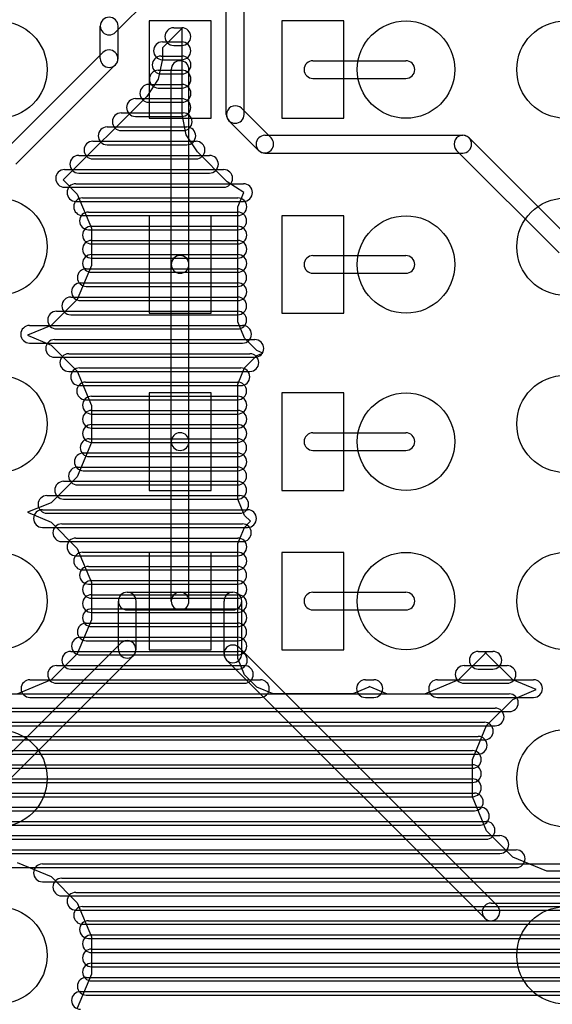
# Model space of a CAD drawing. Extents: x 4625 to 28175, y 45595 to 78045.
# Tile 25 of 28: x 19420 to 22426, y 68794 to 74352. Entities that reach past the tile are written whole.
import ezdxf

# ---------------------------------------------------------------- set-up
doc = ezdxf.new("R2010")
doc.units = 0
doc.layers.add('BLACK', color=1, linetype='CONTINUOUS')

msp = doc.modelspace()

# ---------------------------------------------------------------- linework, layer by layer
at = {"layer": 'BLACK'}
for p, q in [((20276, 74596), (19961, 74281)), ((20586, 73817), (20586, 74441)), ((20686, 73817), (20686, 74441)), ((19875, 74132), (19875, 74316)), ((19975, 74132), (19975, 74316)), ((20150, 74345), (20150, 73795)), ((20500, 74345), (20150, 74345)), ((20500, 73795), (20500, 74345)), ((20900, 74345), (20900, 73795)), ((21250, 74345), (20900, 74345)), ((21250, 73795), (21250, 74345)), ((20336, 74303), (20225, 74192)), ((20289, 74306), (20335, 74306)), ((20289, 74306), (20335, 74306)), ((20289, 74306), (20335, 74306)), ((20336, 73817), (20336, 74303)), ((20225, 74226), (20335, 74226)), ((20225, 74226), (20335, 74226)), ((20225, 74226), (20335, 74226)), ((20289, 74206), (20335, 74206)), ((20289, 74206), (20335, 74206)), ((20289, 74206), (20335, 74206)), ((19889, 74166), (19329, 73606)), ((20218, 74146), (20336, 74146)), ((20218, 74146), (20336, 74146)), ((20218, 74146), (20336, 74146)), ((20225, 74192), (20225, 74131)), ((19959, 74096), (19399, 73536)), ((20225, 74131), (20202, 74016)), ((20225, 74126), (20335, 74126)), ((20225, 74126), (20335, 74126)), ((20225, 74126), (20335, 74126)), ((21075, 74120), (21599, 74120)), ((20202, 74066), (20336, 74066)), ((20202, 74066), (20336, 74066)), ((20202, 74066), (20336, 74066)), ((20218, 74046), (20336, 74046)), ((20218, 74046), (20336, 74046)), ((20218, 74046), (20336, 74046)), ((20275, 72970), (20275, 74070)), ((20375, 72970), (20375, 74070)), ((20202, 74016), (20137, 73919)), ((20148, 73986), (20336, 73986)), ((20148, 73986), (20336, 73986)), ((20148, 73986), (20336, 73986)), ((21075, 74020), (21599, 74020)), ((20137, 73919), (19665, 73448)), ((20202, 73966), (20336, 73966)), ((20202, 73966), (20336, 73966)), ((20202, 73966), (20336, 73966)), ((20073, 73906), (20335, 73906)), ((20073, 73906), (20335, 73906)), ((20073, 73906), (20335, 73906)), ((20148, 73886), (20336, 73886)), ((20148, 73886), (20336, 73886)), ((20148, 73886), (20336, 73886)), ((19993, 73826), (20343, 73826)), ((19993, 73826), (20343, 73826)), ((19993, 73826), (20343, 73826)), ((20073, 73806), (20335, 73806)), ((20073, 73806), (20335, 73806)), ((20073, 73806), (20335, 73806)), ((20359, 73702), (20336, 73817)), ((20839, 73685), (20672, 73852)), ((20150, 73795), (20500, 73795)), ((20768, 73614), (20601, 73781)), ((20900, 73795), (21250, 73795)), ((19913, 73746), (20363, 73746)), ((19913, 73746), (20363, 73746)), ((19913, 73746), (20363, 73746)), ((19993, 73726), (20343, 73726)), ((19993, 73726), (20343, 73726)), ((19993, 73726), (20343, 73726)), ((20424, 73605), (20359, 73702)), ((20804, 73699), (21920, 73699)), ((19833, 73666), (20415, 73666)), ((19833, 73666), (20415, 73666)), ((19833, 73666), (20415, 73666)), ((19913, 73646), (20363, 73646)), ((19913, 73646), (20363, 73646)), ((19913, 73646), (20363, 73646)), ((22535, 73106), (21956, 73685)), ((19753, 73586), (20491, 73586)), ((19753, 73586), (20491, 73586)), ((19753, 73586), (20491, 73586)), ((20591, 73437), (20424, 73605)), ((20804, 73599), (21920, 73599)), ((22464, 73035), (21885, 73614)), ((19833, 73566), (20415, 73566)), ((19833, 73566), (20415, 73566)), ((19833, 73566), (20415, 73566)), ((19673, 73506), (20571, 73506)), ((19673, 73506), (20571, 73506)), ((19673, 73506), (20571, 73506)), ((19753, 73486), (20491, 73486)), ((19753, 73486), (20491, 73486)), ((19753, 73486), (20491, 73486)), ((19665, 73448), (19745, 73367)), ((19737, 73426), (20683, 73426)), ((19737, 73426), (20683, 73426)), ((19737, 73426), (20683, 73426)), ((20684, 73376), (20591, 73437)), ((19673, 73406), (20571, 73406)), ((19673, 73406), (20571, 73406)), ((19673, 73406), (20571, 73406)), ((19745, 73367), (19825, 73174)), ((20651, 73295), (20684, 73376)), ((19737, 73326), (20683, 73326)), ((19737, 73326), (20683, 73326)), ((19737, 73326), (20683, 73326)), ((19775, 73346), (20651, 73346)), ((19775, 73346), (20651, 73346)), ((19775, 73346), (20651, 73346)), ((19808, 73266), (20650, 73266)), ((19808, 73266), (20650, 73266)), ((19808, 73266), (20650, 73266)), ((20651, 72646), (20651, 73295)), ((19775, 73246), (20651, 73246)), ((19775, 73246), (20651, 73246)), ((19775, 73246), (20651, 73246)), ((20150, 73245), (20150, 72695)), ((20500, 73245), (20150, 73245)), ((20500, 72695), (20500, 73245)), ((20900, 73245), (20900, 72695)), ((21250, 73245), (20900, 73245)), ((21250, 72695), (21250, 73245)), ((19808, 73166), (20650, 73166)), ((19808, 73166), (20650, 73166)), ((19808, 73166), (20650, 73166)), ((19825, 73186), (20651, 73186)), ((19825, 73186), (20651, 73186)), ((19825, 73186), (20651, 73186)), ((19825, 73174), (19825, 72965)), ((19825, 73106), (20651, 73106)), ((19825, 73106), (20651, 73106)), ((19825, 73106), (20651, 73106)), ((19825, 73086), (20651, 73086)), ((19825, 73086), (20651, 73086)), ((19825, 73086), (20651, 73086)), ((19825, 73026), (20651, 73026)), ((19825, 73026), (20651, 73026)), ((19825, 73026), (20651, 73026)), ((19825, 73006), (20651, 73006)), ((19825, 73006), (20651, 73006)), ((19825, 73006), (20651, 73006)), ((21075, 73020), (21599, 73020)), ((19825, 72965), (19745, 72772)), ((19796, 72946), (20650, 72946)), ((19796, 72946), (20650, 72946)), ((19796, 72946), (20650, 72946)), ((19825, 72926), (20651, 72926)), ((19825, 72926), (20651, 72926)), ((19825, 72926), (20651, 72926)), ((20275, 71970), (20275, 72970)), ((20375, 71970), (20375, 72970)), ((21075, 72920), (21599, 72920)), ((19763, 72866), (20651, 72866)), ((19763, 72866), (20651, 72866)), ((19763, 72866), (20651, 72866)), ((19796, 72846), (20650, 72846)), ((19796, 72846), (20650, 72846)), ((19796, 72846), (20650, 72846)), ((19745, 72772), (19597, 72625)), ((19708, 72786), (20650, 72786)), ((19708, 72786), (20650, 72786)), ((19708, 72786), (20650, 72786)), ((19763, 72766), (20651, 72766)), ((19763, 72766), (20651, 72766)), ((19763, 72766), (20651, 72766)), ((19628, 72706), (20650, 72706)), ((19628, 72706), (20650, 72706)), ((19628, 72706), (20650, 72706)), ((20150, 72695), (20500, 72695)), ((20900, 72695), (21250, 72695)), ((19708, 72686), (20650, 72686)), ((19708, 72686), (20650, 72686)), ((19708, 72686), (20650, 72686)), ((20689, 72554), (20651, 72646)), ((19597, 72625), (19464, 72571)), ((19476, 72626), (20678, 72626)), ((19476, 72626), (20678, 72626)), ((19476, 72626), (20678, 72626)), ((19628, 72606), (20650, 72606)), ((19628, 72606), (20650, 72606)), ((19628, 72606), (20650, 72606)), ((19464, 72571), (19598, 72515)), ((19617, 72546), (20747, 72546)), ((19617, 72546), (20747, 72546)), ((19617, 72546), (20747, 72546)), ((20759, 72484), (20689, 72554)), ((19476, 72526), (20678, 72526)), ((19476, 72526), (20678, 72526)), ((19476, 72526), (20678, 72526)), ((19598, 72515), (19745, 72367)), ((20792, 72470), (20759, 72484)), ((19617, 72446), (20747, 72446)), ((19617, 72446), (20747, 72446)), ((19617, 72446), (20747, 72446)), ((19697, 72466), (20719, 72466)), ((19697, 72466), (20719, 72466)), ((19697, 72466), (20719, 72466)), ((20689, 72386), (20759, 72456)), ((20759, 72456), (20792, 72470)), ((19697, 72366), (20719, 72366)), ((19697, 72366), (20719, 72366)), ((19697, 72366), (20719, 72366)), ((19745, 72367), (19825, 72174)), ((19758, 72386), (20668, 72386)), ((19758, 72386), (20668, 72386)), ((19758, 72386), (20668, 72386)), ((20651, 72295), (20689, 72386)), ((19792, 72306), (20650, 72306)), ((19792, 72306), (20650, 72306)), ((19792, 72306), (20650, 72306)), ((19758, 72286), (20668, 72286)), ((19758, 72286), (20668, 72286)), ((19758, 72286), (20668, 72286)), ((20651, 71646), (20651, 72295)), ((19792, 72206), (20650, 72206)), ((19792, 72206), (20650, 72206)), ((19792, 72206), (20650, 72206)), ((19825, 72226), (20651, 72226)), ((19825, 72226), (20651, 72226)), ((19825, 72226), (20651, 72226)), ((20150, 72245), (20150, 71695)), ((20500, 72245), (20150, 72245)), ((20500, 71695), (20500, 72245)), ((20900, 72245), (20900, 71695)), ((21250, 72245), (20900, 72245)), ((21250, 71695), (21250, 72245)), ((19825, 72174), (19825, 71965)), ((19825, 72146), (20651, 72146)), ((19825, 72146), (20651, 72146)), ((19825, 72146), (20651, 72146)), ((19825, 72126), (20651, 72126)), ((19825, 72126), (20651, 72126)), ((19825, 72126), (20651, 72126)), ((19825, 72066), (20651, 72066)), ((19825, 72066), (20651, 72066)), ((19825, 72066), (20651, 72066)), ((19825, 72046), (20651, 72046)), ((19825, 72046), (20651, 72046)), ((19825, 72046), (20651, 72046)), ((19812, 71986), (20650, 71986)), ((19812, 71986), (20650, 71986)), ((19812, 71986), (20650, 71986)), ((21075, 72020), (21599, 72020)), ((19825, 71965), (19745, 71772)), ((19825, 71966), (20651, 71966)), ((19825, 71966), (20651, 71966)), ((19825, 71966), (20651, 71966)), ((20275, 71070), (20275, 71970)), ((20375, 71070), (20375, 71970)), ((21075, 71920), (21599, 71920)), ((19779, 71906), (20651, 71906)), ((19779, 71906), (20651, 71906)), ((19779, 71906), (20651, 71906)), ((19812, 71886), (20650, 71886)), ((19812, 71886), (20650, 71886)), ((19812, 71886), (20650, 71886)), ((19746, 71826), (20650, 71826)), ((19746, 71826), (20650, 71826)), ((19746, 71826), (20650, 71826)), ((19779, 71806), (20651, 71806)), ((19779, 71806), (20651, 71806)), ((19779, 71806), (20651, 71806)), ((19745, 71772), (19597, 71625)), ((19668, 71746), (20650, 71746)), ((19668, 71746), (20650, 71746)), ((19668, 71746), (20650, 71746)), ((19746, 71726), (20650, 71726)), ((19746, 71726), (20650, 71726)), ((19746, 71726), (20650, 71726)), ((20150, 71695), (20500, 71695)), ((20900, 71695), (21250, 71695)), ((19574, 71666), (20662, 71666)), ((19574, 71666), (20662, 71666)), ((19574, 71666), (20662, 71666)), ((19668, 71646), (20650, 71646)), ((19668, 71646), (20650, 71646)), ((19668, 71646), (20650, 71646)), ((20689, 71554), (20651, 71646)), ((19597, 71625), (19464, 71571)), ((19548, 71586), (20706, 71586)), ((19548, 71586), (20706, 71586)), ((19548, 71586), (20706, 71586)), ((19464, 71571), (19598, 71515)), ((19574, 71566), (20662, 71566)), ((19574, 71566), (20662, 71566)), ((19574, 71566), (20662, 71566)), ((20722, 71521), (20689, 71554)), ((19548, 71486), (20706, 71486)), ((19548, 71486), (20706, 71486)), ((19548, 71486), (20706, 71486)), ((19598, 71515), (19745, 71367)), ((19657, 71506), (20677, 71506)), ((19657, 71506), (20677, 71506)), ((19657, 71506), (20677, 71506)), ((20651, 71395), (20689, 71486)), ((20689, 71486), (20722, 71521)), ((19737, 71426), (20651, 71426)), ((19737, 71426), (20651, 71426)), ((19737, 71426), (20651, 71426)), ((19657, 71406), (20677, 71406)), ((19657, 71406), (20677, 71406)), ((19657, 71406), (20677, 71406)), ((19745, 71367), (19825, 71174)), ((20651, 70746), (20651, 71395)), ((19737, 71326), (20651, 71326)), ((19737, 71326), (20651, 71326)), ((19737, 71326), (20651, 71326)), ((19775, 71346), (20651, 71346)), ((19775, 71346), (20651, 71346)), ((19775, 71346), (20651, 71346)), ((20150, 71345), (20150, 70795)), ((20500, 71345), (20150, 71345)), ((20500, 70795), (20500, 71345)), ((20900, 71345), (20900, 70795)), ((21250, 71345), (20900, 71345)), ((21250, 70795), (21250, 71345)), ((19808, 71266), (20650, 71266)), ((19808, 71266), (20650, 71266)), ((19808, 71266), (20650, 71266)), ((19775, 71246), (20651, 71246)), ((19775, 71246), (20651, 71246)), ((19775, 71246), (20651, 71246)), ((19808, 71166), (20650, 71166)), ((19808, 71166), (20650, 71166)), ((19808, 71166), (20650, 71166)), ((19825, 71186), (20651, 71186)), ((19825, 71186), (20651, 71186)), ((19825, 71186), (20651, 71186)), ((19825, 71174), (19825, 70965)), ((19825, 71106), (20651, 71106)), ((19825, 71106), (20651, 71106)), ((19825, 71106), (20651, 71106)), ((19825, 71086), (20651, 71086)), ((19825, 71086), (20651, 71086)), ((19825, 71086), (20651, 71086)), ((20027, 71120), (20325, 71120)), ((20325, 71120), (20623, 71120)), ((21075, 71120), (21599, 71120)), ((19977, 70798), (19977, 71070)), ((20077, 70798), (20077, 71070)), ((20573, 70772), (20573, 71070)), ((20673, 70772), (20673, 71070)), ((19825, 71026), (20651, 71026)), ((19825, 71026), (20651, 71026)), ((19825, 71026), (20651, 71026)), ((19825, 71006), (20651, 71006)), ((19825, 71006), (20651, 71006)), ((19825, 71006), (20651, 71006)), ((20027, 71020), (20325, 71020)), ((20325, 71020), (20623, 71020)), ((21075, 71020), (21599, 71020)), ((19825, 70965), (19745, 70772)), ((19796, 70946), (20650, 70946)), ((19796, 70946), (20650, 70946)), ((19796, 70946), (20650, 70946)), ((19825, 70926), (20651, 70926)), ((19825, 70926), (20651, 70926)), ((19825, 70926), (20651, 70926)), ((19763, 70866), (20651, 70866)), ((19763, 70866), (20651, 70866)), ((19763, 70866), (20651, 70866)), ((19264, 70106), (19991, 70833)), ((19796, 70846), (20650, 70846)), ((19796, 70846), (20650, 70846)), ((19796, 70846), (20650, 70846)), ((22115, 69351), (20658, 70808)), ((19335, 70035), (20062, 70762)), ((19745, 70772), (19597, 70625)), ((19708, 70786), (20654, 70786)), ((19708, 70786), (20654, 70786)), ((19708, 70786), (20654, 70786)), ((19763, 70766), (20651, 70766)), ((19763, 70766), (20651, 70766)), ((19763, 70766), (20651, 70766)), ((20150, 70795), (20500, 70795)), ((20900, 70795), (21250, 70795)), ((22045, 70772), (21897, 70625)), ((22008, 70786), (22090, 70786)), ((22008, 70786), (22090, 70786)), ((22008, 70786), (22090, 70786)), ((22050, 70785), (22045, 70772)), ((22055, 70773), (22050, 70785)), ((22202, 70625), (22055, 70773)), ((19628, 70706), (20688, 70706)), ((19628, 70706), (20688, 70706)), ((19628, 70706), (20688, 70706)), ((22044, 69280), (20587, 70737)), ((20689, 70654), (20651, 70746)), ((21928, 70706), (22170, 70706)), ((21928, 70706), (22170, 70706)), ((21928, 70706), (22170, 70706)), ((19708, 70686), (20654, 70686)), ((19708, 70686), (20654, 70686)), ((19708, 70686), (20654, 70686)), ((20759, 70584), (20689, 70654)), ((22008, 70686), (22090, 70686)), ((22008, 70686), (22090, 70686)), ((22008, 70686), (22090, 70686)), ((19597, 70625), (19404, 70545)), ((19478, 70626), (20778, 70626)), ((19478, 70626), (20778, 70626)), ((19478, 70626), (20778, 70626)), ((19628, 70606), (20688, 70606)), ((19628, 70606), (20688, 70606)), ((19628, 70606), (20688, 70606)), ((20850, 70546), (20759, 70584)), ((21391, 70584), (21299, 70546)), ((21371, 70626), (21419, 70626)), ((21371, 70626), (21419, 70626)), ((21371, 70626), (21419, 70626)), ((21393, 70587), (21391, 70584)), ((21495, 70545), (21393, 70587)), ((21897, 70625), (21704, 70545)), ((21778, 70626), (22320, 70626)), ((21778, 70626), (22320, 70626)), ((21778, 70626), (22320, 70626)), ((21928, 70606), (22170, 70606)), ((21928, 70606), (22170, 70606)), ((21928, 70606), (22170, 70606)), ((22335, 70570), (22202, 70625)), ((16617, 70546), (22183, 70546)), ((16617, 70546), (22183, 70546)), ((16617, 70546), (22183, 70546)), ((21299, 70546), (20850, 70546)), ((21704, 70545), (21495, 70545)), ((22203, 70515), (22335, 70570)), ((19478, 70526), (20778, 70526)), ((19478, 70526), (20778, 70526)), ((19478, 70526), (20778, 70526)), ((21371, 70526), (21419, 70526)), ((21371, 70526), (21419, 70526)), ((21371, 70526), (21419, 70526)), ((21778, 70526), (22320, 70526)), ((21778, 70526), (22320, 70526)), ((21778, 70526), (22320, 70526)), ((22055, 70368), (22203, 70515)), ((16617, 70446), (22183, 70446)), ((16617, 70446), (22183, 70446)), ((16617, 70446), (22183, 70446)), ((16697, 70466), (22103, 70466)), ((16697, 70466), (22103, 70466)), ((16697, 70466), (22103, 70466)), ((16697, 70366), (22103, 70366)), ((16697, 70366), (22103, 70366)), ((16697, 70366), (22103, 70366)), ((16758, 70386), (22042, 70386)), ((16758, 70386), (22042, 70386)), ((16758, 70386), (22042, 70386)), ((21975, 70175), (22055, 70368)), ((16792, 70306), (22008, 70306)), ((16792, 70306), (22008, 70306)), ((16792, 70306), (22008, 70306)), ((16758, 70286), (22042, 70286)), ((16758, 70286), (22042, 70286)), ((16758, 70286), (22042, 70286)), ((16792, 70206), (22008, 70206)), ((16792, 70206), (22008, 70206)), ((16792, 70206), (22008, 70206)), ((16825, 70226), (21975, 70226)), ((16825, 70226), (21975, 70226)), ((16825, 70226), (21975, 70226)), ((16825, 70146), (21975, 70146)), ((16825, 70146), (21975, 70146)), ((16825, 70146), (21975, 70146)), ((21975, 69966), (21975, 70175)), ((16825, 70126), (21975, 70126)), ((16825, 70126), (21975, 70126)), ((16825, 70126), (21975, 70126)), ((16825, 70066), (21975, 70066)), ((16825, 70066), (21975, 70066)), ((16825, 70066), (21975, 70066)), ((16825, 70046), (21975, 70046)), ((16825, 70046), (21975, 70046)), ((16825, 70046), (21975, 70046)), ((16858, 69986), (21986, 69986)), ((16858, 69986), (21986, 69986)), ((16858, 69986), (21986, 69986)), ((16825, 69966), (21975, 69966)), ((16825, 69966), (21975, 69966)), ((16825, 69966), (21975, 69966)), ((22055, 69773), (21975, 69966)), ((16858, 69886), (21986, 69886)), ((16858, 69886), (21986, 69886)), ((16858, 69886), (21986, 69886)), ((16938, 69906), (22020, 69906)), ((16938, 69906), (22020, 69906)), ((16938, 69906), (22020, 69906)), ((16938, 69806), (22020, 69806)), ((16938, 69806), (22020, 69806)), ((16938, 69806), (22020, 69806)), ((17018, 69826), (22052, 69826)), ((17018, 69826), (22052, 69826)), ((17018, 69826), (22052, 69826)), ((22202, 69625), (22055, 69773)), ((17018, 69726), (22052, 69726)), ((17018, 69726), (22052, 69726)), ((17018, 69726), (22052, 69726)), ((17098, 69746), (22130, 69746)), ((17098, 69746), (22130, 69746)), ((17098, 69746), (22130, 69746)), ((17098, 69646), (22130, 69646)), ((17098, 69646), (22130, 69646)), ((17098, 69646), (22130, 69646)), ((17178, 69666), (22222, 69666)), ((17178, 69666), (22222, 69666)), ((17178, 69666), (22222, 69666)), ((19405, 69595), (19598, 69515)), ((19548, 69586), (25254, 69586)), ((19548, 69586), (25254, 69586)), ((19548, 69586), (25254, 69586)), ((22395, 69545), (22202, 69625)), ((17178, 69566), (22222, 69566)), ((17178, 69566), (22222, 69566)), ((17178, 69566), (22222, 69566)), ((22604, 69545), (22395, 69545)), ((19548, 69486), (25254, 69486)), ((19548, 69486), (25254, 69486)), ((19548, 69486), (25254, 69486)), ((19598, 69515), (19745, 69367)), ((19657, 69506), (25143, 69506)), ((19657, 69506), (25143, 69506)), ((19657, 69506), (25143, 69506)), ((19737, 69426), (25063, 69426)), ((19737, 69426), (25063, 69426)), ((19737, 69426), (25063, 69426)), ((19657, 69406), (25143, 69406)), ((19657, 69406), (25143, 69406)), ((19657, 69406), (25143, 69406)), ((19745, 69367), (19825, 69174)), ((22080, 69365), (22500, 69365)), ((19737, 69326), (25063, 69326)), ((19737, 69326), (25063, 69326)), ((19737, 69326), (25063, 69326)), ((19775, 69346), (25025, 69346)), ((19775, 69346), (25025, 69346)), ((19775, 69346), (25025, 69346)), ((19808, 69266), (24992, 69266)), ((19808, 69266), (24992, 69266)), ((19808, 69266), (24992, 69266)), ((22080, 69265), (22500, 69265)), ((19775, 69246), (25025, 69246)), ((19775, 69246), (25025, 69246)), ((19775, 69246), (25025, 69246)), ((19808, 69166), (24992, 69166)), ((19808, 69166), (24992, 69166)), ((19808, 69166), (24992, 69166)), ((19825, 69186), (24975, 69186)), ((19825, 69186), (24975, 69186)), ((19825, 69186), (24975, 69186)), ((19825, 69174), (19825, 68965)), ((19825, 69106), (24975, 69106)), ((19825, 69106), (24975, 69106)), ((19825, 69106), (24975, 69106)), ((19825, 69086), (24975, 69086)), ((19825, 69086), (24975, 69086)), ((19825, 69086), (24975, 69086)), ((19825, 69026), (24975, 69026)), ((19825, 69026), (24975, 69026)), ((19825, 69026), (24975, 69026)), ((19825, 69006), (24975, 69006)), ((19825, 69006), (24975, 69006)), ((19825, 69006), (24975, 69006)), ((19825, 68965), (19745, 68772)), ((19796, 68946), (25004, 68946)), ((19796, 68946), (25004, 68946)), ((19796, 68946), (25004, 68946)), ((19825, 68926), (24975, 68926)), ((19825, 68926), (24975, 68926)), ((19825, 68926), (24975, 68926)), ((19763, 68866), (25037, 68866)), ((19763, 68866), (25037, 68866)), ((19763, 68866), (25037, 68866)), ((19796, 68846), (25004, 68846)), ((19796, 68846), (25004, 68846)), ((19796, 68846), (25004, 68846))]:
    msp.add_line(p, q, dxfattribs=at)
for centre in [(19300, 74070), (21600, 74070), (22500, 74070), (19300, 73070), (22500, 73070), (21600, 72970), (19300, 72070), (22500, 72070), (21600, 71970), (19300, 71070), (21600, 71070), (22500, 71070), (19300, 70070), (22500, 70070), (19300, 69070), (22500, 69070)]:
    msp.add_circle(centre, 275, dxfattribs=at)
for centre, start, end in [((19925, 74316), 360, 540), ((19925, 74316), 135, 315), ((20289, 74256), 90, 270), ((20289, 74256), 90, 270), ((20289, 74256), 90, 270), ((20335, 74256), 270, 450), ((20335, 74256), 270, 450), ((20335, 74256), 270, 450), ((20225, 74176), 90, 270), ((20225, 74176), 90, 270), ((20225, 74176), 90, 270), ((20335, 74176), 270, 450), ((20335, 74176), 270, 450), ((20335, 74176), 270, 450), ((19924, 74131), -45, 135), ((20218, 74096), 90, 270), ((20218, 74096), 90, 270), ((20218, 74096), 90, 270), ((20336, 74096), 270, 450), ((20336, 74096), 270, 450), ((20336, 74096), 270, 450), ((19925, 74132), 180, 360), ((20325, 74070), 360, 540), ((21075, 74070), 90, 270), ((21599, 74070), 270, 450), ((20202, 74016), 90, 270), ((20202, 74016), 90, 270), ((20202, 74016), 90, 270), ((20336, 74016), 270, 450), ((20336, 74016), 270, 450), ((20336, 74016), 270, 450), ((20148, 73936), 90, 270), ((20148, 73936), 90, 270), ((20148, 73936), 90, 270), ((20336, 73936), 270, 450), ((20336, 73936), 270, 450), ((20336, 73936), 270, 450), ((20073, 73856), 90, 270), ((20073, 73856), 90, 270), ((20073, 73856), 90, 270), ((20335, 73856), 270, 450), ((20335, 73856), 270, 450), ((20335, 73856), 270, 450), ((20637, 73816), 405, 585), ((19993, 73776), 90, 270), ((19993, 73776), 90, 270), ((19993, 73776), 90, 270), ((20343, 73776), 270, 450), ((20343, 73776), 270, 450), ((20343, 73776), 270, 450), ((20636, 73817), 180, 360), ((19913, 73696), 90, 270), ((19913, 73696), 90, 270), ((19913, 73696), 90, 270), ((20363, 73696), 270, 450), ((20363, 73696), 270, 450), ((20363, 73696), 270, 450), ((20804, 73649), 90, 270), ((21921, 73649), 405, 585), ((21920, 73649), 270, 450), ((19833, 73616), 90, 270), ((19833, 73616), 90, 270), ((19833, 73616), 90, 270), ((20415, 73616), 270, 450), ((20415, 73616), 270, 450), ((20415, 73616), 270, 450), ((20803, 73650), 225, 405), ((19753, 73536), 90, 270), ((19753, 73536), 90, 270), ((19753, 73536), 90, 270), ((20491, 73536), 270, 450), ((20491, 73536), 270, 450), ((20491, 73536), 270, 450), ((19673, 73456), 90, 270), ((19673, 73456), 90, 270), ((19673, 73456), 90, 270), ((20571, 73456), 270, 450), ((20571, 73456), 270, 450), ((20571, 73456), 270, 450), ((19737, 73376), 90, 270), ((19737, 73376), 90, 270), ((19737, 73376), 90, 270), ((20683, 73376), 270, 450), ((20683, 73376), 270, 450), ((20683, 73376), 270, 450), ((19775, 73296), 90, 270), ((19775, 73296), 90, 270), ((19775, 73296), 90, 270), ((20651, 73296), 270, 450), ((20651, 73296), 270, 450), ((20651, 73296), 270, 450), ((19808, 73216), 90, 270), ((19808, 73216), 90, 270), ((19808, 73216), 90, 270), ((20650, 73216), 270, 450), ((20650, 73216), 270, 450), ((20650, 73216), 270, 450), ((19825, 73136), 90, 270), ((19825, 73136), 90, 270), ((19825, 73136), 90, 270), ((20651, 73136), 270, 450), ((20651, 73136), 270, 450), ((20651, 73136), 270, 450), ((19825, 73056), 90, 270), ((19825, 73056), 90, 270), ((19825, 73056), 90, 270), ((20651, 73056), 270, 450), ((20651, 73056), 270, 450), ((20651, 73056), 270, 450), ((19825, 72976), 90, 270), ((19825, 72976), 90, 270), ((19825, 72976), 90, 270), ((20325, 72970), 360, 540), ((20651, 72976), 270, 450), ((20651, 72976), 270, 450), ((20651, 72976), 270, 450), ((21075, 72970), 90, 270), ((21599, 72970), 270, 450), ((19796, 72896), 90, 270), ((19796, 72896), 90, 270), ((19796, 72896), 90, 270), ((20325, 72970), 180, 360), ((20650, 72896), 270, 450), ((20650, 72896), 270, 450), ((20650, 72896), 270, 450), ((19763, 72816), 90, 270), ((19763, 72816), 90, 270), ((19763, 72816), 90, 270), ((20651, 72816), 270, 450), ((20651, 72816), 270, 450), ((20651, 72816), 270, 450), ((19708, 72736), 90, 270), ((19708, 72736), 90, 270), ((19708, 72736), 90, 270), ((20650, 72736), 270, 450), ((20650, 72736), 270, 450), ((20650, 72736), 270, 450), ((19628, 72656), 90, 270), ((19628, 72656), 90, 270), ((19628, 72656), 90, 270), ((20650, 72656), 270, 450), ((20650, 72656), 270, 450), ((20650, 72656), 270, 450), ((19476, 72576), 90, 270), ((19476, 72576), 90, 270), ((19476, 72576), 90, 270), ((20678, 72576), 270, 450), ((20678, 72576), 270, 450), ((20678, 72576), 270, 450), ((19617, 72496), 90, 270), ((19617, 72496), 90, 270), ((19617, 72496), 90, 270), ((20747, 72496), 270, 450), ((20747, 72496), 270, 450), ((20747, 72496), 270, 450), ((19697, 72416), 90, 270), ((19697, 72416), 90, 270), ((19697, 72416), 90, 270), ((20719, 72416), 270, 450), ((20719, 72416), 270, 450), ((20719, 72416), 270, 450), ((19758, 72336), 90, 270), ((19758, 72336), 90, 270), ((19758, 72336), 90, 270), ((20668, 72336), 270, 450), ((20668, 72336), 270, 450), ((20668, 72336), 270, 450), ((19792, 72256), 90, 270), ((19792, 72256), 90, 270), ((19792, 72256), 90, 270), ((20650, 72256), 270, 450), ((20650, 72256), 270, 450), ((20650, 72256), 270, 450), ((19825, 72176), 90, 270), ((19825, 72176), 90, 270), ((19825, 72176), 90, 270), ((20651, 72176), 270, 450), ((20651, 72176), 270, 450), ((20651, 72176), 270, 450), ((19825, 72096), 90, 270), ((19825, 72096), 90, 270), ((19825, 72096), 90, 270), ((20651, 72096), 270, 450), ((20651, 72096), 270, 450), ((20651, 72096), 270, 450), ((19825, 72016), 90, 270), ((19825, 72016), 90, 270), ((19825, 72016), 90, 270), ((20651, 72016), 270, 450), ((20651, 72016), 270, 450), ((20651, 72016), 270, 450), ((19812, 71936), 90, 270), ((19812, 71936), 90, 270), ((19812, 71936), 90, 270), ((20325, 71970), 360, 540), ((20650, 71936), 270, 450), ((20650, 71936), 270, 450), ((20650, 71936), 270, 450), ((21075, 71970), 90, 270), ((21599, 71970), 270, 450), ((20325, 71970), 180, 360), ((19779, 71856), 90, 270), ((19779, 71856), 90, 270), ((19779, 71856), 90, 270), ((20651, 71856), 270, 450), ((20651, 71856), 270, 450), ((20651, 71856), 270, 450), ((19746, 71776), 90, 270), ((19746, 71776), 90, 270), ((19746, 71776), 90, 270), ((20650, 71776), 270, 450), ((20650, 71776), 270, 450), ((20650, 71776), 270, 450), ((19668, 71696), 90, 270), ((19668, 71696), 90, 270), ((19668, 71696), 90, 270), ((20650, 71696), 270, 450), ((20650, 71696), 270, 450), ((20650, 71696), 270, 450), ((19574, 71616), 90, 270), ((19574, 71616), 90, 270), ((19574, 71616), 90, 270), ((20662, 71616), 270, 450), ((20662, 71616), 270, 450), ((20662, 71616), 270, 450), ((19548, 71536), 90, 270), ((19548, 71536), 90, 270), ((19548, 71536), 90, 270), ((20706, 71536), 270, 450), ((20706, 71536), 270, 450), ((20706, 71536), 270, 450), ((19657, 71456), 90, 270), ((19657, 71456), 90, 270), ((19657, 71456), 90, 270), ((20677, 71456), 270, 450), ((20677, 71456), 270, 450), ((20677, 71456), 270, 450), ((19737, 71376), 90, 270), ((19737, 71376), 90, 270), ((19737, 71376), 90, 270), ((20651, 71376), 270, 450), ((20651, 71376), 270, 450), ((20651, 71376), 270, 450), ((19775, 71296), 90, 270), ((19775, 71296), 90, 270), ((19775, 71296), 90, 270), ((20651, 71296), 270, 450), ((20651, 71296), 270, 450), ((20651, 71296), 270, 450), ((19808, 71216), 90, 270), ((19808, 71216), 90, 270), ((19808, 71216), 90, 270), ((20650, 71216), 270, 450), ((20650, 71216), 270, 450), ((20650, 71216), 270, 450), ((19825, 71136), 90, 270), ((19825, 71136), 90, 270), ((19825, 71136), 90, 270), ((20651, 71136), 270, 450), ((20651, 71136), 270, 450), ((20651, 71136), 270, 450), ((19825, 71056), 90, 270), ((19825, 71056), 90, 270), ((19825, 71056), 90, 270), ((20027, 71070), 360, 540), ((20027, 71070), 90, 270), ((20325, 71070), 90, 270), ((20325, 71070), 270, 450), ((20623, 71070), 360, 540), ((20623, 71070), 270, 450), ((20651, 71056), 270, 450), ((20651, 71056), 270, 450), ((20651, 71056), 270, 450), ((21075, 71070), 90, 270), ((21599, 71070), 270, 450), ((20325, 71070), 180, 360), ((19825, 70976), 90, 270), ((19825, 70976), 90, 270), ((19825, 70976), 90, 270), ((20651, 70976), 270, 450), ((20651, 70976), 270, 450), ((20651, 70976), 270, 450), ((19796, 70896), 90, 270), ((19796, 70896), 90, 270), ((19796, 70896), 90, 270), ((20650, 70896), 270, 450), ((20650, 70896), 270, 450), ((20650, 70896), 270, 450), ((19763, 70816), 90, 270), ((19763, 70816), 90, 270), ((19763, 70816), 90, 270), ((20651, 70816), 270, 450), ((20651, 70816), 270, 450), ((20651, 70816), 270, 450), ((20026, 70797), 315, 495), ((20623, 70772), 405, 585), ((19708, 70736), 90, 270), ((19708, 70736), 90, 270), ((19708, 70736), 90, 270), ((20027, 70798), 180, 360), ((20623, 70772), 180, 360), ((20654, 70736), 270, 450), ((20654, 70736), 270, 450), ((20654, 70736), 270, 450), ((22008, 70736), 90, 270), ((22008, 70736), 90, 270), ((22008, 70736), 90, 270), ((22090, 70736), 270, 450), ((22090, 70736), 270, 450), ((22090, 70736), 270, 450), ((19628, 70656), 90, 270), ((19628, 70656), 90, 270), ((19628, 70656), 90, 270), ((20688, 70656), 270, 450), ((20688, 70656), 270, 450), ((20688, 70656), 270, 450), ((21928, 70656), 90, 270), ((21928, 70656), 90, 270), ((21928, 70656), 90, 270), ((22170, 70656), 270, 450), ((22170, 70656), 270, 450), ((22170, 70656), 270, 450), ((19478, 70576), 90, 270), ((19478, 70576), 90, 270), ((19478, 70576), 90, 270), ((20778, 70576), 270, 450), ((20778, 70576), 270, 450), ((20778, 70576), 270, 450), ((21371, 70576), 90, 270), ((21371, 70576), 90, 270), ((21371, 70576), 90, 270), ((21419, 70576), 270, 450), ((21419, 70576), 270, 450), ((21419, 70576), 270, 450), ((21778, 70576), 90, 270), ((21778, 70576), 90, 270), ((21778, 70576), 90, 270), ((22320, 70576), 270, 450), ((22320, 70576), 270, 450), ((22320, 70576), 270, 450), ((22183, 70496), 270, 450), ((22183, 70496), 270, 450), ((22183, 70496), 270, 450), ((22103, 70416), 270, 450), ((22103, 70416), 270, 450), ((22103, 70416), 270, 450), ((22042, 70336), 270, 450), ((22042, 70336), 270, 450), ((22042, 70336), 270, 450), ((22008, 70256), 270, 450), ((22008, 70256), 270, 450), ((22008, 70256), 270, 450), ((21975, 70176), 270, 450), ((21975, 70176), 270, 450), ((21975, 70176), 270, 450), ((21975, 70096), 270, 450), ((21975, 70096), 270, 450), ((21975, 70096), 270, 450), ((21975, 70016), 270, 450), ((21975, 70016), 270, 450), ((21975, 70016), 270, 450), ((21986, 69936), 270, 450), ((21986, 69936), 270, 450), ((21986, 69936), 270, 450), ((22020, 69856), 270, 450), ((22020, 69856), 270, 450), ((22020, 69856), 270, 450), ((22052, 69776), 270, 450), ((22052, 69776), 270, 450), ((22052, 69776), 270, 450), ((22130, 69696), 270, 450), ((22130, 69696), 270, 450), ((22130, 69696), 270, 450), ((22222, 69616), 270, 450), ((22222, 69616), 270, 450), ((22222, 69616), 270, 450), ((19548, 69536), 90, 270), ((19548, 69536), 90, 270), ((19548, 69536), 90, 270), ((19657, 69456), 90, 270), ((19657, 69456), 90, 270), ((19657, 69456), 90, 270), ((19737, 69376), 90, 270), ((19737, 69376), 90, 270), ((19737, 69376), 90, 270), ((22080, 69315), 90, 270), ((19775, 69296), 90, 270), ((19775, 69296), 90, 270), ((19775, 69296), 90, 270), ((22079, 69316), 225, 405), ((19808, 69216), 90, 270), ((19808, 69216), 90, 270), ((19808, 69216), 90, 270), ((19825, 69136), 90, 270), ((19825, 69136), 90, 270), ((19825, 69136), 90, 270), ((19825, 69056), 90, 270), ((19825, 69056), 90, 270), ((19825, 69056), 90, 270), ((19825, 68976), 90, 270), ((19825, 68976), 90, 270), ((19825, 68976), 90, 270), ((19796, 68896), 90, 270), ((19796, 68896), 90, 270), ((19796, 68896), 90, 270), ((19763, 68816), 90, 270), ((19763, 68816), 90, 270), ((19763, 68816), 90, 270)]:
    msp.add_arc(centre, 50, start, end, dxfattribs=at)

doc.saveas('drawing.dxf')
